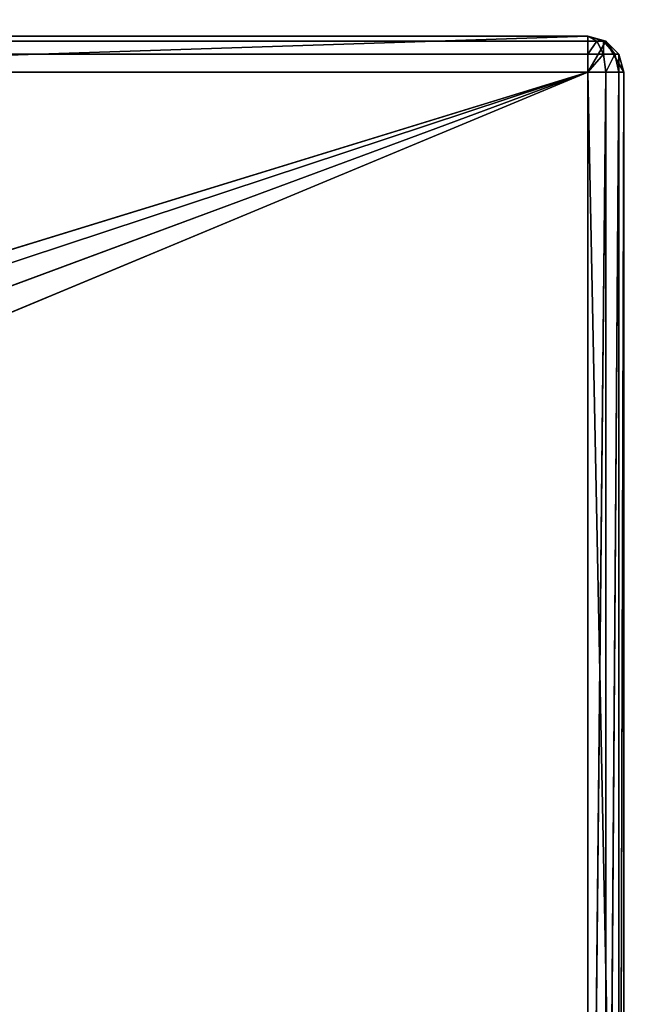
# Model space of a CAD drawing. Extents: x 821 to 2385, y 0 to 1285.
# Tile 226 of 256: x 1424 to 1441, y 44 to 71. Entities that reach past the tile are written whole.
import ezdxf

# ---------------------------------------------------------------- set-up
doc = ezdxf.new("R2010")
doc.units = 0
doc.header["$LTSCALE"] = 25.4
doc.layers.get('0').update_dxf_attribs({"color": 13, "linetype": 'CONTINUOUS'})

# ---------------------------------------------------------------- blocks, each defined once
blk = doc.blocks.new('QUEBECK-5406-5404_STL')
at = {"color": 7}
for p, q in [((591.756, 1376.478, 1215), (622.272, 1376.478, 1214)), ((622.272, 1376.478, 1214), (591.756, 1376.478, 1214)), ((591.756, 1376.478, 1215), (622.272, 1376.478, 1214)), ((591.756, 1376.478, 1215), (622.272, 1376.478, 1215)), ((622.272, 1376.478, 1214), (591.756, 1376.478, 1214)), ((591.756, 1376.478, 1215), (622.272, 1376.478, 1215)), ((622.272, 1376.478, 1215), (596.373, 1372.783, 1215)), ((622.272, 1376.478, 1215), (596.373, 1372.783, 1215)), ((598.155, 1372.26, 1214), (622.272, 1376.478, 1214)), ((598.155, 1372.26, 1214), (622.272, 1376.478, 1214)), ((598.155, 1372.26, 1215), (622.272, 1376.478, 1215)), ((598.155, 1372.26, 1215), (622.272, 1376.478, 1215)), ((622.272, 1376.478, 1214), (599.433, 1367.333, 1214)), ((622.272, 1376.478, 1214), (599.433, 1367.333, 1214)), ((599.448, 1370.926, 1214), (622.272, 1376.478, 1214)), ((599.448, 1370.926, 1214), (622.272, 1376.478, 1214)), ((599.448, 1370.926, 1215), (622.272, 1376.478, 1215)), ((599.448, 1370.926, 1215), (622.272, 1376.478, 1215)), ((599.914, 1369.128, 1214), (622.272, 1376.478, 1214)), ((599.914, 1369.128, 1214), (622.272, 1376.478, 1214)), ((599.914, 1369.128, 1215), (622.272, 1376.478, 1215)), ((599.914, 1369.128, 1215), (622.272, 1376.478, 1215)), ((622.272, 1376.478, 1215), (622.272, 1376.478, 1214)), ((622.272, 1376.478, 1215), (622.272, 1376.478, 1214)), ((622.272, 1376.478, 1215), (622.772, 1376.478, 1214.134)), ((622.772, 1376.478, 1214.134), (622.272, 1376.478, 1214)), ((622.272, 1376.478, 1215), (622.772, 1376.478, 1214.134)), ((622.272, 1376.478, 1215), (623.272, 1376.478, 1215)), ((622.272, 1376.478, 1215), (623.272, 1376.478, 1215)), ((622.272, 1376.478, 1215), (623.272, 1376.478, 1265)), ((622.272, 1376.478, 1215), (623.272, 1376.478, 1265)), ((622.272, 1376.478, 1215), (622.272, 1376.478, 1265)), ((622.272, 1376.478, 1214), (622.272, 1346.478, 1214)), ((622.272, 1346.478, 1215), (622.272, 1376.478, 1215)), ((622.272, 1376.478, 1265), (622.272, 1346.478, 1215)), ((622.272, 1376.478, 1265), (622.272, 1346.478, 1215)), ((622.272, 1376.478, 1215), (622.272, 1376.478, 1265)), ((622.272, 1346.478, 1215), (622.272, 1376.478, 1215)), ((622.272, 1346.478, 1214), (622.772, 1376.478, 1214.134)), ((622.272, 1346.478, 1214), (622.772, 1376.478, 1214.134)), ((622.272, 1376.478, 1214), (622.272, 1346.478, 1214)), ((622.772, 1376.478, 1214.134), (622.272, 1376.478, 1214)), ((623.138, 1376.478, 1214.5), (622.772, 1376.478, 1214.134)), ((622.772, 1376.478, 1214.134), (623.272, 1376.478, 1215)), ((622.772, 1376.478, 1214.134), (623.272, 1376.478, 1215)), ((622.772, 1346.478, 1214.134), (623.138, 1376.478, 1214.5)), ((622.772, 1346.478, 1214.134), (623.138, 1376.478, 1214.5)), ((622.772, 1346.478, 1214.134), (622.772, 1376.478, 1214.134)), ((623.138, 1376.478, 1214.5), (622.772, 1376.478, 1214.134)), ((622.772, 1346.478, 1214.134), (622.772, 1376.478, 1214.134)), ((623.272, 1376.478, 1215), (623.138, 1376.478, 1214.5)), ((623.138, 1346.478, 1214.5), (623.272, 1376.478, 1215)), ((623.138, 1346.478, 1214.5), (623.272, 1376.478, 1215)), ((623.138, 1346.478, 1214.5), (623.138, 1376.478, 1214.5)), ((623.272, 1376.478, 1215), (623.138, 1376.478, 1214.5)), ((623.138, 1346.478, 1214.5), (623.138, 1376.478, 1214.5)), ((623.272, 1376.478, 1265), (623.272, 1376.478, 1215)), ((623.272, 1376.478, 1265), (623.272, 1376.478, 1215)), ((623.272, 1376.478, 1265), (623.272, 1346.478, 1215)), ((623.272, 1346.478, 1215), (623.272, 1376.478, 1215)), ((623.272, 1376.478, 1265), (623.272, 1346.478, 1215)), ((623.272, 1346.478, 1215), (623.272, 1376.478, 1215)), ((599.914, 1369.128, 1215), (622.272, 1346.478, 1215)), ((599.914, 1369.128, 1215), (622.272, 1346.478, 1215)), ((622.272, 1346.478, 1214), (599.433, 1367.333, 1214)), ((622.272, 1346.478, 1214), (599.433, 1367.333, 1214)), ((599.433, 1367.333, 1215), (622.272, 1346.478, 1215)), ((599.433, 1367.333, 1215), (622.272, 1346.478, 1215)), ((61.846, 1366.01, 1214), (622.272, 1346.478, 1214)), ((61.846, 1366.01, 1214), (622.272, 1346.478, 1214)), ((594.539, 1365.939, 1214), (622.272, 1346.478, 1214)), ((594.539, 1365.939, 1214), (622.272, 1346.478, 1214)), ((594.539, 1365.939, 1215), (622.272, 1346.478, 1215)), ((594.539, 1365.939, 1215), (622.272, 1346.478, 1215)), ((622.272, 1346.478, 1214), (598.13, 1366.01, 1214)), ((622.272, 1346.478, 1214), (598.13, 1366.01, 1214)), ((622.272, 1346.478, 1215), (598.13, 1366.01, 1215)), ((622.272, 1346.478, 1215), (598.13, 1366.01, 1215)), ((622.272, 1346.478, 1214), (60.059, 1365.501, 1214)), ((622.272, 1346.478, 1214), (60.059, 1365.501, 1214)), ((596.344, 1365.501, 1214), (622.272, 1346.478, 1214)), ((596.344, 1365.501, 1214), (622.272, 1346.478, 1214)), ((596.344, 1365.501, 1215), (622.272, 1346.478, 1215)), ((596.344, 1365.501, 1215), (622.272, 1346.478, 1215)), ((622.272, 1346.478, 1214), (24.272, 1346.478, 1214)), ((24.272, 1346.478, 1215), (622.272, 1346.478, 1215)), ((24.272, 1346.478, 1215), (622.272, 1346.478, 1215)), ((622.272, 1346.478, 1214), (24.272, 1346.478, 1214)), ((622.272, 1345.978, 1214.134), (24.272, 1346.478, 1214)), ((622.272, 1345.978, 1214.134), (24.272, 1346.478, 1214)), ((622.272, 1346.478, 1215), (557.272, 1346.478, 1235)), ((622.272, 1346.478, 1215), (557.272, 1346.478, 1235)), ((559.772, 1346.478, 1235.67), (622.272, 1346.478, 1215)), ((559.772, 1346.478, 1235.67), (622.272, 1346.478, 1215)), ((622.272, 1346.478, 1215), (561.602, 1346.478, 1237.5)), ((622.272, 1346.478, 1215), (561.602, 1346.478, 1237.5)), ((622.272, 1346.478, 1215), (562.272, 1346.478, 1240)), ((622.272, 1346.478, 1215), (562.272, 1346.478, 1240)), ((622.272, 1346.478, 1215), (622.272, 1346.478, 1265)), ((622.272, 1346.478, 1215), (622.272, 1346.478, 1265)), ((622.772, 1346.478, 1214.134), (622.272, 1346.478, 1214)), ((622.522, 1346.045, 1214.134), (622.272, 1346.478, 1214)), ((622.272, 1346.478, 1214), (622.705, 1346.228, 1214.134)), ((622.272, 1345.978, 1214.134), (622.272, 1346.478, 1214)), ((622.522, 1346.045, 1214.134), (622.272, 1346.478, 1214)), ((622.272, 1346.478, 1214), (622.705, 1346.228, 1214.134)), ((622.772, 1346.478, 1214.134), (622.272, 1346.478, 1214)), ((622.272, 1345.978, 1214.134), (622.272, 1346.478, 1214)), ((622.705, 1346.228, 1214.134), (622.772, 1346.478, 1214.134)), ((622.705, 1346.228, 1214.134), (622.772, 1346.478, 1214.134)), ((623.138, 1346.478, 1214.5), (622.772, 1346.478, 1214.134)), ((623.022, 1346.045, 1214.5), (622.772, 1346.478, 1214.134)), ((623.138, 1346.478, 1214.5), (622.772, 1346.478, 1214.134)), ((623.022, 1346.045, 1214.5), (622.772, 1346.478, 1214.134)), ((623.022, 1346.045, 1214.5), (623.138, 1346.478, 1214.5)), ((623.022, 1346.045, 1214.5), (623.138, 1346.478, 1214.5)), ((623.138, 1345.978, 1265), (623.272, 1346.478, 1215)), ((623.138, 1345.978, 1265), (623.272, 1346.478, 1215)), ((623.138, 1345.978, 1215), (623.272, 1346.478, 1215)), ((623.272, 1346.478, 1215), (623.138, 1346.478, 1214.5)), ((623.138, 1345.978, 1215), (623.272, 1346.478, 1215)), ((623.138, 1345.978, 1215), (623.138, 1346.478, 1214.5)), ((623.272, 1346.478, 1215), (623.138, 1346.478, 1214.5)), ((623.138, 1345.978, 1215), (623.138, 1346.478, 1214.5)), ((623.272, 1346.478, 1265), (623.272, 1346.478, 1215)), ((623.272, 1346.478, 1265), (623.272, 1346.478, 1215)), ((622.522, 1346.045, 1214.134), (622.705, 1346.228, 1214.134)), ((622.522, 1346.045, 1214.134), (622.705, 1346.228, 1214.134)), ((622.705, 1345.728, 1214.5), (622.705, 1346.228, 1214.134)), ((622.705, 1346.228, 1214.134), (623.022, 1346.045, 1214.5)), ((622.705, 1345.728, 1214.5), (622.705, 1346.228, 1214.134)), ((622.705, 1346.228, 1214.134), (623.022, 1346.045, 1214.5)), ((622.272, 1345.978, 1214.134), (24.272, 1345.978, 1214.134)), ((622.272, 1345.978, 1214.134), (24.272, 1345.978, 1214.134)), ((622.272, 1345.612, 1214.5), (24.272, 1345.978, 1214.134)), ((622.272, 1345.612, 1214.5), (24.272, 1345.978, 1214.134)), ((622.272, 1345.612, 1214.5), (622.522, 1346.045, 1214.134)), ((622.272, 1345.612, 1214.5), (622.522, 1346.045, 1214.134)), ((622.272, 1345.978, 1214.134), (622.522, 1346.045, 1214.134)), ((622.272, 1345.978, 1214.134), (622.522, 1346.045, 1214.134)), ((622.272, 1345.612, 1214.5), (622.272, 1345.978, 1214.134)), ((622.272, 1345.612, 1214.5), (622.272, 1345.978, 1214.134)), ((622.705, 1345.728, 1214.5), (622.522, 1346.045, 1214.134)), ((622.705, 1345.728, 1214.5), (622.522, 1346.045, 1214.134)), ((622.705, 1345.728, 1214.5), (623.022, 1346.045, 1214.5)), ((622.705, 1345.728, 1214.5), (623.022, 1346.045, 1214.5)), ((622.772, 1345.612, 1215), (623.022, 1346.045, 1214.5)), ((622.772, 1345.612, 1215), (623.022, 1346.045, 1214.5)), ((622.772, 1345.612, 1265), (623.138, 1345.978, 1215)), ((622.772, 1345.612, 1265), (623.138, 1345.978, 1215)), ((622.772, 1345.612, 1215), (623.138, 1345.978, 1215)), ((622.772, 1345.612, 1215), (623.138, 1345.978, 1215)), ((623.022, 1346.045, 1214.5), (623.138, 1345.978, 1215)), ((623.022, 1346.045, 1214.5), (623.138, 1345.978, 1215)), ((623.138, 1345.978, 1265), (623.138, 1345.978, 1215)), ((623.138, 1345.978, 1265), (623.138, 1345.978, 1215)), ((622.272, 1345.612, 1214.5), (24.272, 1345.612, 1214.5)), ((622.272, 1345.612, 1214.5), (24.272, 1345.612, 1214.5)), ((622.272, 1345.478, 1215), (24.272, 1345.612, 1214.5)), ((622.272, 1345.478, 1215), (24.272, 1345.612, 1214.5)), ((622.272, 1345.478, 1215), (622.705, 1345.728, 1214.5)), ((622.272, 1345.478, 1215), (622.705, 1345.728, 1214.5)), ((622.272, 1345.612, 1214.5), (622.705, 1345.728, 1214.5)), ((622.272, 1345.612, 1214.5), (622.705, 1345.728, 1214.5)), ((622.272, 1345.478, 1265), (622.772, 1345.612, 1215)), ((622.272, 1345.478, 1265), (622.772, 1345.612, 1215)), ((622.272, 1345.478, 1215), (622.772, 1345.612, 1215)), ((622.272, 1345.478, 1215), (622.772, 1345.612, 1215)), ((622.272, 1345.478, 1215), (622.272, 1345.612, 1214.5)), ((622.272, 1345.478, 1215), (622.272, 1345.612, 1214.5)), ((622.772, 1345.612, 1215), (622.705, 1345.728, 1214.5)), ((622.772, 1345.612, 1215), (622.705, 1345.728, 1214.5)), ((622.772, 1345.612, 1265), (622.772, 1345.612, 1215)), ((622.772, 1345.612, 1265), (622.772, 1345.612, 1215)), ((24.272, 1345.478, 1215), (622.272, 1345.478, 1215)), ((24.272, 1345.478, 1215), (622.272, 1345.478, 1215)), ((557.272, 1345.478, 1235), (622.272, 1345.478, 1215)), ((557.272, 1345.478, 1235), (622.272, 1345.478, 1215)), ((559.772, 1345.478, 1235.67), (622.272, 1345.478, 1215)), ((559.772, 1345.478, 1235.67), (622.272, 1345.478, 1215)), ((622.272, 1345.478, 1215), (561.602, 1345.478, 1237.5)), ((622.272, 1345.478, 1215), (561.602, 1345.478, 1237.5)), ((622.272, 1345.478, 1215), (562.272, 1345.478, 1240)), ((622.272, 1345.478, 1215), (562.272, 1345.478, 1240)), ((622.272, 1345.478, 1215), (622.272, 1345.478, 1265)), ((622.272, 1345.478, 1215), (622.272, 1345.478, 1265))]:
    blk.add_line(p, q, dxfattribs=at)
mesh = blk.add_polyface(dxfattribs=at)
corners = [(591.756, 1376.478, 1215), (622.272, 1376.478, 1214), (591.756, 1376.478, 1214)]
mesh.append_faces([[corners[k] for k in face] for face in [(0, 1, 2)]], dxfattribs={"color": 7})
mesh = blk.add_polyface(dxfattribs=at)
corners = [(622.272, 1376.478, 1215), (622.272, 1376.478, 1214), (591.756, 1376.478, 1215)]
mesh.append_faces([[corners[k] for k in face] for face in [(0, 1, 2)]], dxfattribs={"color": 7})
mesh = blk.add_polyface(dxfattribs=at)
corners = [(622.272, 1376.478, 1214), (598.155, 1372.26, 1214), (591.756, 1376.478, 1214)]
mesh.append_faces([[corners[k] for k in face] for face in [(0, 1, 2)]], dxfattribs={"color": 7})
mesh = blk.add_polyface(dxfattribs=at)
corners = [(622.272, 1376.478, 1215), (591.756, 1376.478, 1215), (596.373, 1372.783, 1215)]
mesh.append_faces([[corners[k] for k in face] for face in [(0, 1, 2)]], dxfattribs={"color": 7})
mesh = blk.add_polyface(dxfattribs=at)
corners = [(622.272, 1376.478, 1215), (596.373, 1372.783, 1215), (598.155, 1372.26, 1215)]
mesh.append_faces([[corners[k] for k in face] for face in [(0, 1, 2)]], dxfattribs={"color": 7})
mesh = blk.add_polyface(dxfattribs=at)
corners = [(622.272, 1376.478, 1214), (599.448, 1370.926, 1214), (598.155, 1372.26, 1214)]
mesh.append_faces([[corners[k] for k in face] for face in [(0, 1, 2)]], dxfattribs={"color": 7})
mesh = blk.add_polyface(dxfattribs=at)
corners = [(622.272, 1376.478, 1215), (598.155, 1372.26, 1215), (599.448, 1370.926, 1215)]
mesh.append_faces([[corners[k] for k in face] for face in [(0, 1, 2)]], dxfattribs={"color": 7})
mesh = blk.add_polyface(dxfattribs=at)
corners = [(622.272, 1376.478, 1214), (599.433, 1367.333, 1214), (599.914, 1369.128, 1214)]
mesh.append_faces([[corners[k] for k in face] for face in [(0, 1, 2)]], dxfattribs={"color": 7})
mesh = blk.add_polyface(dxfattribs=at)
corners = [(622.272, 1346.478, 1214), (599.433, 1367.333, 1214), (622.272, 1376.478, 1214)]
mesh.append_faces([[corners[k] for k in face] for face in [(0, 1, 2)]], dxfattribs={"color": 7})
mesh = blk.add_polyface(dxfattribs=at)
corners = [(622.272, 1376.478, 1214), (599.914, 1369.128, 1214), (599.448, 1370.926, 1214)]
mesh.append_faces([[corners[k] for k in face] for face in [(0, 1, 2)]], dxfattribs={"color": 7})
mesh = blk.add_polyface(dxfattribs=at)
corners = [(622.272, 1376.478, 1215), (599.448, 1370.926, 1215), (599.914, 1369.128, 1215)]
mesh.append_faces([[corners[k] for k in face] for face in [(0, 1, 2)]], dxfattribs={"color": 7})
mesh = blk.add_polyface(dxfattribs=at)
corners = [(622.272, 1376.478, 1215), (599.914, 1369.128, 1215), (622.272, 1346.478, 1215)]
mesh.append_faces([[corners[k] for k in face] for face in [(0, 1, 2)]], dxfattribs={"color": 7})
mesh = blk.add_polyface(dxfattribs=at)
corners = [(622.272, 1376.478, 1215), (622.772, 1376.478, 1214.134), (622.272, 1376.478, 1214)]
mesh.append_faces([[corners[k] for k in face] for face in [(0, 1, 2)]], dxfattribs={"color": 7})
mesh = blk.add_polyface(dxfattribs=at)
corners = [(623.272, 1376.478, 1215), (622.772, 1376.478, 1214.134), (622.272, 1376.478, 1215)]
mesh.append_faces([[corners[k] for k in face] for face in [(0, 1, 2)]], dxfattribs={"color": 7})
mesh = blk.add_polyface(dxfattribs=at)
corners = [(623.272, 1376.478, 1265), (623.272, 1376.478, 1215), (622.272, 1376.478, 1215)]
mesh.append_faces([[corners[k] for k in face] for face in [(0, 1, 2)]], dxfattribs={"color": 7})
mesh = blk.add_polyface(dxfattribs=at)
corners = [(623.272, 1376.478, 1265), (622.272, 1376.478, 1215), (622.272, 1376.478, 1265)]
mesh.append_faces([[corners[k] for k in face] for face in [(0, 1, 2)]], dxfattribs={"color": 7})
mesh = blk.add_polyface(dxfattribs=at)
corners = [(622.272, 1376.478, 1265), (622.272, 1346.478, 1215), (622.272, 1346.478, 1265)]
mesh.append_faces([[corners[k] for k in face] for face in [(0, 1, 2)]], dxfattribs={"color": 7})
mesh = blk.add_polyface(dxfattribs=at)
corners = [(622.272, 1376.478, 1215), (622.272, 1346.478, 1215), (622.272, 1376.478, 1265)]
mesh.append_faces([[corners[k] for k in face] for face in [(0, 1, 2)]], dxfattribs={"color": 7})
mesh = blk.add_polyface(dxfattribs=at)
corners = [(622.772, 1346.478, 1214.134), (622.272, 1346.478, 1214), (622.772, 1376.478, 1214.134)]
mesh.append_faces([[corners[k] for k in face] for face in [(0, 1, 2)]], dxfattribs={"color": 7})
mesh = blk.add_polyface(dxfattribs=at)
corners = [(622.772, 1376.478, 1214.134), (622.272, 1346.478, 1214), (622.272, 1376.478, 1214)]
mesh.append_faces([[corners[k] for k in face] for face in [(0, 1, 2)]], dxfattribs={"color": 7})
mesh = blk.add_polyface(dxfattribs=at)
corners = [(623.272, 1376.478, 1215), (623.138, 1376.478, 1214.5), (622.772, 1376.478, 1214.134)]
mesh.append_faces([[corners[k] for k in face] for face in [(0, 1, 2)]], dxfattribs={"color": 7})
mesh = blk.add_polyface(dxfattribs=at)
corners = [(623.138, 1346.478, 1214.5), (622.772, 1346.478, 1214.134), (623.138, 1376.478, 1214.5)]
mesh.append_faces([[corners[k] for k in face] for face in [(0, 1, 2)]], dxfattribs={"color": 7})
mesh = blk.add_polyface(dxfattribs=at)
corners = [(623.138, 1376.478, 1214.5), (622.772, 1346.478, 1214.134), (622.772, 1376.478, 1214.134)]
mesh.append_faces([[corners[k] for k in face] for face in [(0, 1, 2)]], dxfattribs={"color": 7})
mesh = blk.add_polyface(dxfattribs=at)
corners = [(623.272, 1376.478, 1215), (623.272, 1346.478, 1215), (623.138, 1346.478, 1214.5)]
mesh.append_faces([[corners[k] for k in face] for face in [(0, 1, 2)]], dxfattribs={"color": 7})
mesh = blk.add_polyface(dxfattribs=at)
corners = [(623.272, 1376.478, 1215), (623.138, 1346.478, 1214.5), (623.138, 1376.478, 1214.5)]
mesh.append_faces([[corners[k] for k in face] for face in [(0, 1, 2)]], dxfattribs={"color": 7})
mesh = blk.add_polyface(dxfattribs=at)
corners = [(623.272, 1376.478, 1265), (623.272, 1346.478, 1215), (623.272, 1376.478, 1215)]
mesh.append_faces([[corners[k] for k in face] for face in [(0, 1, 2)]], dxfattribs={"color": 7})
mesh = blk.add_polyface(dxfattribs=at)
corners = [(623.272, 1376.478, 1265), (623.272, 1346.478, 1265), (623.272, 1346.478, 1215)]
mesh.append_faces([[corners[k] for k in face] for face in [(0, 1, 2)]], dxfattribs={"color": 7})
mesh = blk.add_polyface(dxfattribs=at)
corners = [(622.272, 1346.478, 1215), (599.914, 1369.128, 1215), (599.433, 1367.333, 1215)]
mesh.append_faces([[corners[k] for k in face] for face in [(0, 1, 2)]], dxfattribs={"color": 7})
mesh = blk.add_polyface(dxfattribs=at)
corners = [(622.272, 1346.478, 1214), (598.13, 1366.01, 1214), (599.433, 1367.333, 1214)]
mesh.append_faces([[corners[k] for k in face] for face in [(0, 1, 2)]], dxfattribs={"color": 7})
mesh = blk.add_polyface(dxfattribs=at)
corners = [(622.272, 1346.478, 1215), (599.433, 1367.333, 1215), (598.13, 1366.01, 1215)]
mesh.append_faces([[corners[k] for k in face] for face in [(0, 1, 2)]], dxfattribs={"color": 7})
mesh = blk.add_polyface(dxfattribs=at)
corners = [(622.272, 1346.478, 1215), (594.539, 1365.939, 1215), (24.272, 1346.478, 1215)]
mesh.append_faces([[corners[k] for k in face] for face in [(0, 1, 2)]], dxfattribs={"color": 7})
mesh = blk.add_polyface(dxfattribs=at)
corners = [(622.272, 1346.478, 1214), (60.059, 1365.501, 1214), (61.846, 1366.01, 1214)]
mesh.append_faces([[corners[k] for k in face] for face in [(0, 1, 2)]], dxfattribs={"color": 7})
mesh = blk.add_polyface(dxfattribs=at)
corners = [(622.272, 1346.478, 1214), (61.846, 1366.01, 1214), (594.539, 1365.939, 1214)]
mesh.append_faces([[corners[k] for k in face] for face in [(0, 1, 2)]], dxfattribs={"color": 7})
mesh = blk.add_polyface(dxfattribs=at)
corners = [(622.272, 1346.478, 1214), (594.539, 1365.939, 1214), (596.344, 1365.501, 1214)]
mesh.append_faces([[corners[k] for k in face] for face in [(0, 1, 2)]], dxfattribs={"color": 7})
mesh = blk.add_polyface(dxfattribs=at)
corners = [(622.272, 1346.478, 1215), (596.344, 1365.501, 1215), (594.539, 1365.939, 1215)]
mesh.append_faces([[corners[k] for k in face] for face in [(0, 1, 2)]], dxfattribs={"color": 7})
mesh = blk.add_polyface(dxfattribs=at)
corners = [(622.272, 1346.478, 1214), (596.344, 1365.501, 1214), (598.13, 1366.01, 1214)]
mesh.append_faces([[corners[k] for k in face] for face in [(0, 1, 2)]], dxfattribs={"color": 7})
mesh = blk.add_polyface(dxfattribs=at)
corners = [(622.272, 1346.478, 1215), (598.13, 1366.01, 1215), (596.344, 1365.501, 1215)]
mesh.append_faces([[corners[k] for k in face] for face in [(0, 1, 2)]], dxfattribs={"color": 7})
mesh = blk.add_polyface(dxfattribs=at)
corners = [(622.272, 1346.478, 1214), (24.272, 1346.478, 1214), (60.059, 1365.501, 1214)]
mesh.append_faces([[corners[k] for k in face] for face in [(0, 1, 2)]], dxfattribs={"color": 7})
mesh = blk.add_polyface(dxfattribs=at)
corners = [(557.272, 1346.478, 1235), (622.272, 1346.478, 1215), (24.272, 1346.478, 1215)]
mesh.append_faces([[corners[k] for k in face] for face in [(0, 1, 2)]], dxfattribs={"color": 7})
mesh = blk.add_polyface(dxfattribs=at)
corners = [(622.272, 1345.978, 1214.134), (24.272, 1346.478, 1214), (622.272, 1346.478, 1214)]
mesh.append_faces([[corners[k] for k in face] for face in [(0, 1, 2)]], dxfattribs={"color": 7})
mesh = blk.add_polyface(dxfattribs=at)
corners = [(622.272, 1345.978, 1214.134), (24.272, 1345.978, 1214.134), (24.272, 1346.478, 1214)]
mesh.append_faces([[corners[k] for k in face] for face in [(0, 1, 2)]], dxfattribs={"color": 7})
mesh = blk.add_polyface(dxfattribs=at)
corners = [(559.772, 1346.478, 1235.67), (622.272, 1346.478, 1215), (557.272, 1346.478, 1235)]
mesh.append_faces([[corners[k] for k in face] for face in [(0, 1, 2)]], dxfattribs={"color": 7})
mesh = blk.add_polyface(dxfattribs=at)
corners = [(561.602, 1346.478, 1237.5), (622.272, 1346.478, 1215), (559.772, 1346.478, 1235.67)]
mesh.append_faces([[corners[k] for k in face] for face in [(0, 1, 2)]], dxfattribs={"color": 7})
mesh = blk.add_polyface(dxfattribs=at)
corners = [(622.272, 1346.478, 1265), (562.272, 1346.478, 1240), (561.602, 1346.478, 1242.5)]
mesh.append_faces([[corners[k] for k in face] for face in [(0, 1, 2)]], dxfattribs={"color": 7})
mesh = blk.add_polyface(dxfattribs=at)
corners = [(562.272, 1346.478, 1240), (622.272, 1346.478, 1215), (561.602, 1346.478, 1237.5)]
mesh.append_faces([[corners[k] for k in face] for face in [(0, 1, 2)]], dxfattribs={"color": 7})
mesh = blk.add_polyface(dxfattribs=at)
corners = [(622.272, 1346.478, 1265), (622.272, 1346.478, 1215), (562.272, 1346.478, 1240)]
mesh.append_faces([[corners[k] for k in face] for face in [(0, 1, 2)]], dxfattribs={"color": 7})
mesh = blk.add_polyface(dxfattribs=at)
corners = [(622.705, 1346.228, 1214.134), (622.522, 1346.045, 1214.134), (622.272, 1346.478, 1214)]
mesh.append_faces([[corners[k] for k in face] for face in [(0, 1, 2)]], dxfattribs={"color": 7})
mesh = blk.add_polyface(dxfattribs=at)
corners = [(622.522, 1346.045, 1214.134), (622.272, 1345.978, 1214.134), (622.272, 1346.478, 1214)]
mesh.append_faces([[corners[k] for k in face] for face in [(0, 1, 2)]], dxfattribs={"color": 7})
mesh = blk.add_polyface(dxfattribs=at)
corners = [(622.772, 1346.478, 1214.134), (622.705, 1346.228, 1214.134), (622.272, 1346.478, 1214)]
mesh.append_faces([[corners[k] for k in face] for face in [(0, 1, 2)]], dxfattribs={"color": 7})
mesh = blk.add_polyface(dxfattribs=at)
corners = [(622.772, 1346.478, 1214.134), (623.022, 1346.045, 1214.5), (622.705, 1346.228, 1214.134)]
mesh.append_faces([[corners[k] for k in face] for face in [(0, 1, 2)]], dxfattribs={"color": 7})
mesh = blk.add_polyface(dxfattribs=at)
corners = [(623.138, 1346.478, 1214.5), (623.022, 1346.045, 1214.5), (622.772, 1346.478, 1214.134)]
mesh.append_faces([[corners[k] for k in face] for face in [(0, 1, 2)]], dxfattribs={"color": 7})
mesh = blk.add_polyface(dxfattribs=at)
corners = [(623.138, 1346.478, 1214.5), (623.138, 1345.978, 1215), (623.022, 1346.045, 1214.5)]
mesh.append_faces([[corners[k] for k in face] for face in [(0, 1, 2)]], dxfattribs={"color": 7})
mesh = blk.add_polyface(dxfattribs=at)
corners = [(623.272, 1346.478, 1265), (623.138, 1345.978, 1265), (623.272, 1346.478, 1215)]
mesh.append_faces([[corners[k] for k in face] for face in [(0, 1, 2)]], dxfattribs={"color": 7})
mesh = blk.add_polyface(dxfattribs=at)
corners = [(623.272, 1346.478, 1215), (623.138, 1345.978, 1265), (623.138, 1345.978, 1215)]
mesh.append_faces([[corners[k] for k in face] for face in [(0, 1, 2)]], dxfattribs={"color": 7})
mesh = blk.add_polyface(dxfattribs=at)
corners = [(623.272, 1346.478, 1215), (623.138, 1345.978, 1215), (623.138, 1346.478, 1214.5)]
mesh.append_faces([[corners[k] for k in face] for face in [(0, 1, 2)]], dxfattribs={"color": 7})
mesh = blk.add_polyface(dxfattribs=at)
corners = [(622.705, 1345.728, 1214.5), (622.522, 1346.045, 1214.134), (622.705, 1346.228, 1214.134)]
mesh.append_faces([[corners[k] for k in face] for face in [(0, 1, 2)]], dxfattribs={"color": 7})
mesh = blk.add_polyface(dxfattribs=at)
corners = [(623.022, 1346.045, 1214.5), (622.705, 1345.728, 1214.5), (622.705, 1346.228, 1214.134)]
mesh.append_faces([[corners[k] for k in face] for face in [(0, 1, 2)]], dxfattribs={"color": 7})
mesh = blk.add_polyface(dxfattribs=at)
corners = [(622.272, 1345.612, 1214.5), (24.272, 1345.978, 1214.134), (622.272, 1345.978, 1214.134)]
mesh.append_faces([[corners[k] for k in face] for face in [(0, 1, 2)]], dxfattribs={"color": 7})
mesh = blk.add_polyface(dxfattribs=at)
corners = [(24.272, 1345.612, 1214.5), (24.272, 1345.978, 1214.134), (622.272, 1345.612, 1214.5)]
mesh.append_faces([[corners[k] for k in face] for face in [(0, 1, 2)]], dxfattribs={"color": 7})
mesh = blk.add_polyface(dxfattribs=at)
corners = [(622.705, 1345.728, 1214.5), (622.272, 1345.612, 1214.5), (622.522, 1346.045, 1214.134)]
mesh.append_faces([[corners[k] for k in face] for face in [(0, 1, 2)]], dxfattribs={"color": 7})
mesh = blk.add_polyface(dxfattribs=at)
corners = [(622.522, 1346.045, 1214.134), (622.272, 1345.612, 1214.5), (622.272, 1345.978, 1214.134)]
mesh.append_faces([[corners[k] for k in face] for face in [(0, 1, 2)]], dxfattribs={"color": 7})
mesh = blk.add_polyface(dxfattribs=at)
corners = [(623.022, 1346.045, 1214.5), (622.772, 1345.612, 1215), (622.705, 1345.728, 1214.5)]
mesh.append_faces([[corners[k] for k in face] for face in [(0, 1, 2)]], dxfattribs={"color": 7})
mesh = blk.add_polyface(dxfattribs=at)
corners = [(622.772, 1345.612, 1215), (623.022, 1346.045, 1214.5), (623.138, 1345.978, 1215)]
mesh.append_faces([[corners[k] for k in face] for face in [(0, 1, 2)]], dxfattribs={"color": 7})
mesh = blk.add_polyface(dxfattribs=at)
corners = [(622.772, 1345.612, 1265), (623.138, 1345.978, 1215), (623.138, 1345.978, 1265)]
mesh.append_faces([[corners[k] for k in face] for face in [(0, 1, 2)]], dxfattribs={"color": 7})
mesh = blk.add_polyface(dxfattribs=at)
corners = [(622.772, 1345.612, 1265), (622.772, 1345.612, 1215), (623.138, 1345.978, 1215)]
mesh.append_faces([[corners[k] for k in face] for face in [(0, 1, 2)]], dxfattribs={"color": 7})
mesh = blk.add_polyface(dxfattribs=at)
corners = [(622.272, 1345.478, 1215), (24.272, 1345.612, 1214.5), (622.272, 1345.612, 1214.5)]
mesh.append_faces([[corners[k] for k in face] for face in [(0, 1, 2)]], dxfattribs={"color": 7})
mesh = blk.add_polyface(dxfattribs=at)
corners = [(24.272, 1345.478, 1215), (24.272, 1345.612, 1214.5), (622.272, 1345.478, 1215)]
mesh.append_faces([[corners[k] for k in face] for face in [(0, 1, 2)]], dxfattribs={"color": 7})
mesh = blk.add_polyface(dxfattribs=at)
corners = [(622.272, 1345.478, 1215), (622.705, 1345.728, 1214.5), (622.772, 1345.612, 1215)]
mesh.append_faces([[corners[k] for k in face] for face in [(0, 1, 2)]], dxfattribs={"color": 7})
mesh = blk.add_polyface(dxfattribs=at)
corners = [(622.272, 1345.478, 1215), (622.272, 1345.612, 1214.5), (622.705, 1345.728, 1214.5)]
mesh.append_faces([[corners[k] for k in face] for face in [(0, 1, 2)]], dxfattribs={"color": 7})
mesh = blk.add_polyface(dxfattribs=at)
corners = [(622.272, 1345.478, 1265), (622.772, 1345.612, 1215), (622.772, 1345.612, 1265)]
mesh.append_faces([[corners[k] for k in face] for face in [(0, 1, 2)]], dxfattribs={"color": 7})
mesh = blk.add_polyface(dxfattribs=at)
corners = [(622.272, 1345.478, 1265), (622.272, 1345.478, 1215), (622.772, 1345.612, 1215)]
mesh.append_faces([[corners[k] for k in face] for face in [(0, 1, 2)]], dxfattribs={"color": 7})
mesh = blk.add_polyface(dxfattribs=at)
corners = [(3.272, 1345.478, 1285), (643.272, 1345.478, 1195), (3.272, 1345.478, 1195)]
mesh.append_faces([[corners[k] for k in face] for face in [(0, 1, 2)]], dxfattribs={"color": 7})
mesh = blk.add_polyface(dxfattribs=at)
corners = [(643.272, 1345.478, 1285), (643.272, 1345.478, 1195), (3.272, 1345.478, 1285)]
mesh.append_faces([[corners[k] for k in face] for face in [(0, 1, 2)]], dxfattribs={"color": 7})
mesh = blk.add_polyface(dxfattribs=at)
corners = [(557.272, 1345.478, 1235), (24.272, 1345.478, 1215), (622.272, 1345.478, 1215)]
mesh.append_faces([[corners[k] for k in face] for face in [(0, 1, 2)]], dxfattribs={"color": 7})
mesh = blk.add_polyface(dxfattribs=at)
corners = [(559.772, 1345.478, 1235.67), (557.272, 1345.478, 1235), (622.272, 1345.478, 1215)]
mesh.append_faces([[corners[k] for k in face] for face in [(0, 1, 2)]], dxfattribs={"color": 7})
mesh = blk.add_polyface(dxfattribs=at)
corners = [(561.602, 1345.478, 1237.5), (559.772, 1345.478, 1235.67), (622.272, 1345.478, 1215)]
mesh.append_faces([[corners[k] for k in face] for face in [(0, 1, 2)]], dxfattribs={"color": 7})
mesh = blk.add_polyface(dxfattribs=at)
corners = [(562.272, 1345.478, 1240), (561.602, 1345.478, 1237.5), (622.272, 1345.478, 1215)]
mesh.append_faces([[corners[k] for k in face] for face in [(0, 1, 2)]], dxfattribs={"color": 7})
mesh = blk.add_polyface(dxfattribs=at)
corners = [(622.272, 1345.478, 1265), (561.602, 1345.478, 1242.5), (562.272, 1345.478, 1240)]
mesh.append_faces([[corners[k] for k in face] for face in [(0, 1, 2)]], dxfattribs={"color": 7})
mesh = blk.add_polyface(dxfattribs=at)
corners = [(622.272, 1345.478, 1265), (562.272, 1345.478, 1240), (622.272, 1345.478, 1215)]
mesh.append_faces([[corners[k] for k in face] for face in [(0, 1, 2)]], dxfattribs={"color": 7})
mesh = blk.add_polyface(dxfattribs=at)
corners = [(3.272, 1344.478, 1285), (3.272, 1344.478, 1195), (643.272, 1344.478, 1285)]
mesh.append_faces([[corners[k] for k in face] for face in [(0, 1, 2)]], dxfattribs={"color": 7})
mesh = blk.add_polyface(dxfattribs=at)
corners = [(643.272, 1344.478, 1285), (3.272, 1344.478, 1195), (643.272, 1344.478, 1195)]
mesh.append_faces([[corners[k] for k in face] for face in [(0, 1, 2)]], dxfattribs={"color": 7})

msp = doc.modelspace()

# ---------------------------------------------------------------- block references
at = {"color": 0, "extrusion": (0, -1, -2.498e-16)}
msp.add_blockref('QUEBECK-5406-5404_STL', (817.611, 1445.938, -1285), dxfattribs=at)

doc.saveas('drawing.dxf')
